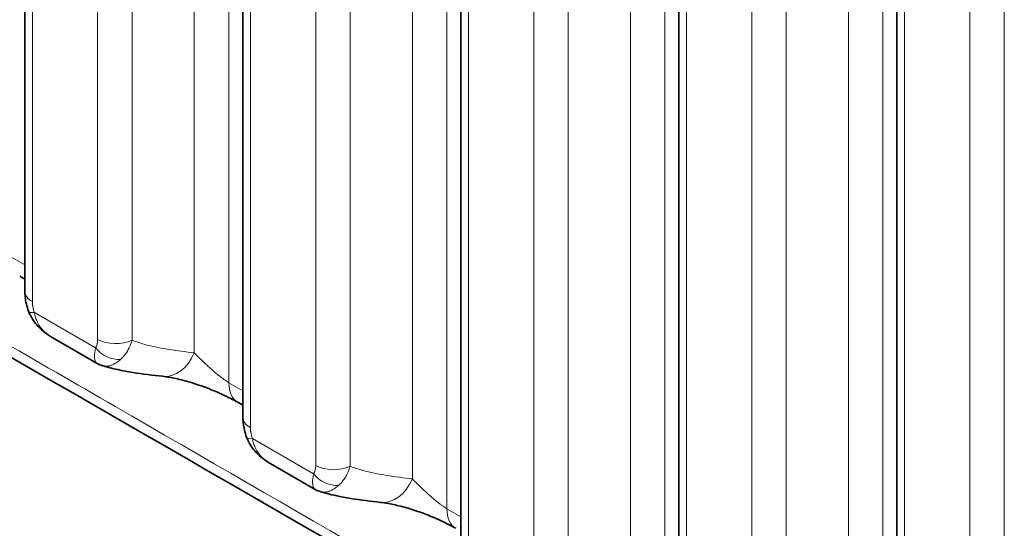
# Model space of a CAD drawing. Header units: millimetres. Extents: x 5 to 415, y 5 to 292.
# Tile 172 of 197: x 364.61 to 370.38, y 248.34 to 251.32. Entities that reach past the tile are written whole.
import ezdxf

# ---------------------------------------------------------------- set-up
doc = ezdxf.new("R2010")
doc.units = ezdxf.units.MM
doc.layers.add('Sichtbar (ISO)', color=7, linetype='Continuous', lineweight=35)
doc.layers.add('Sichtbar schmal (ISO)', color=7, linetype='Continuous', lineweight=18)

msp = doc.modelspace()

# ---------------------------------------------------------------- linework, layer by layer
at = {"layer": 'Sichtbar (ISO)'}
for p, q in [((364.63879606, 257.46845205), (364.63879606, 249.72869425)), ((365.91616699, 256.73096161), (365.91616699, 248.99129277)), ((367.19353791, 255.99347116), (367.19353791, 248.25387751)), ((368.47090884, 255.25598071), (368.47090884, 247.51642137)), ((369.74827976, 254.51849027), (369.74827976, 246.77890741)), ((364.63879606, 249.79841134), (364.60848974, 249.81590873)), ((364.78908802, 249.46398362), (365.0623998, 249.30620474)), ((365.91616699, 249.06092985), (365.88586374, 249.07842491)), ((366.06646218, 248.72657537), (366.33976729, 248.56879985))]:
    msp.add_line(p, q, dxfattribs=at)
for centre, major_axis, ratio, start_param, end_param in [((365.47090319, 249.47880271), (-0.02669664, -0.24857049), 0.7391215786, 6.2831742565, 6.2831981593), ((366.01086091, 249.29493289), (-0.12499717, -0.21650799), 0.5773589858, 6.2827112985, 6.2831853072), ((366.74827412, 248.74136465), (-0.02672506, -0.24856744), 0.739142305, 6.2831742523, 6.2831981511), ((367.28823201, 248.55746754), (-0.12499656, -0.21650833), 0.5773608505, 6.2827120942, 6.2831853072)]:
    msp.add_ellipse(centre, major_axis=major_axis, ratio=ratio, start_param=start_param, end_param=end_param, dxfattribs=at)
for points in [[(370.03124257, 246.18775976), (364.29779739, 249.49796779), (358.5365456, 252.79065145), (352.83366411, 256.1203366)], [(364.78897949, 249.46404636), (364.78901595, 249.46402529), (364.78905243, 249.46400422), (364.78908891, 249.46398316)], [(365.09480662, 249.29224298), (365.0835454, 249.29561382), (365.07260145, 249.30032851), (365.06241757, 249.30619533)], [(365.06243746, 249.30621352), (365.06243166, 249.30621686), (365.06242586, 249.30622021), (365.06242006, 249.30622356)], [(365.44420453, 249.23023243), (365.33115161, 249.2423761), (365.21194434, 249.25718073), (365.09480581, 249.29224311)], [(366.06635411, 248.72663798), (366.06639044, 248.72661698), (366.06642678, 248.72659599), (366.06646313, 248.72657501)], [(366.37216365, 248.55484133), (366.36090614, 248.55821196), (366.34996582, 248.56292559), (366.33978507, 248.56879063)], [(366.33980486, 248.56880866), (366.33979908, 248.56881199), (366.33979331, 248.56881533), (366.33978753, 248.56881866)], [(366.72154703, 248.49279743), (366.60849714, 248.50495385), (366.48929577, 248.51977221), (366.37216328, 248.55484133)]]:
    msp.add_open_spline(points, degree=3, dxfattribs=at)
for points, knots in [([(364.66051357, 249.6114262), (364.65016216, 249.63898744), (364.64342919, 249.66777246), (364.6393706, 249.70691401), (364.6387959, 249.71784989), (364.63879604, 249.72869494)], [0, 0, 0, 0, 0.01781413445, 0.01781413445, 0.02473456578, 0.02473456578, 0.02473456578, 0.02473456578]), ([(364.78897949, 249.46404631), (364.75871945, 249.4815413), (364.73091922, 249.50432201), (364.68809352, 249.55469968), (364.67149468, 249.58218754), (364.66051354, 249.61142626)], [0, 0, 0, 0, 0.02112415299, 0.02112415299, 0.039948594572, 0.039948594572, 0.039948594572, 0.039948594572]), ([(365.88580449, 249.07845909), (365.87395704, 249.08531199), (365.85994654, 249.0929126), (365.82764167, 249.10944633), (365.80855729, 249.11861849), (365.77524138, 249.13365635), (365.76121068, 249.13972661), (365.71946958, 249.15701678), (365.69093018, 249.16783934), (365.63336184, 249.18769016), (365.60380185, 249.19674017), (365.54618509, 249.21225631), (365.51786028, 249.21856876), (365.47481872, 249.22637031), (365.4581914, 249.22873048), (365.44420892, 249.23023196)], [0, 0, 0, 0, 0.0114788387, 0.0114788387, 0.02484384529, 0.02484384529, 0.0340688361, 0.0340688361, 0.05203767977, 0.05203767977, 0.07143248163, 0.07143248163, 0.09272690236, 0.09272690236, 0.10870432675, 0.10870432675, 0.10870432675, 0.10870432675]), ([(365.937887, 248.8740166), (365.92753508, 248.90157777), (365.92080156, 248.9303628), (365.9167418, 248.96950712), (365.91616682, 248.98044573), (365.91616697, 248.99129346)], [0, 0, 0, 0, 0.017814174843, 0.017814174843, 0.024736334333, 0.024736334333, 0.024736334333, 0.024736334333]), ([(366.06635412, 248.72663793), (366.03609377, 248.74413301), (366.00829323, 248.76691384), (365.96546735, 248.81729124), (365.94886846, 248.84477851), (365.93788698, 248.87401666)], [0, 0, 0, 0, 0.021124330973, 0.021124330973, 0.03994851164, 0.03994851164, 0.03994851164, 0.03994851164]), ([(367.1631763, 248.34099339), (367.15132813, 248.34784663), (367.13731694, 248.35544762), (367.10501048, 248.37198241), (367.08592515, 248.38115529), (367.05245979, 248.3962613), (367.03827074, 248.40239758), (366.99635518, 248.41974473), (366.96780741, 248.43056013), (366.91022333, 248.45039591), (366.88065745, 248.45943644), (366.8230502, 248.47492718), (366.79474184, 248.48122358), (366.75190079, 248.48896922), (366.73542539, 248.49130553), (366.72155142, 248.49279696)], [0, 0, 0, 0, 0.01147918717, 0.01147918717, 0.02484479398, 0.02484479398, 0.03417055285, 0.03417055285, 0.0521450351, 0.0521450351, 0.07155337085, 0.07155337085, 0.09286004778, 0.09286004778, 0.1087125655, 0.1087125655, 0.1087125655, 0.1087125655])]:
    msp.add_open_spline(points, degree=3, knots=knots, dxfattribs=at)
at = {"layer": 'Sichtbar schmal (ISO)'}
for p, q in [((365.83408423, 249.19287068), (365.83408434, 257.75967758)), ((365.63160006, 249.3682336), (365.63159887, 257.59508132)), ((364.68273005, 249.667457), (364.68273006, 257.4072148)), ((365.0651687, 257.18641375), (365.06516858, 249.44668008)), ((365.26765209, 257.18130881), (365.26765202, 249.44157552)), ((367.11145529, 248.45540541), (367.11145528, 257.02218713)), ((366.90897098, 248.63079554), (366.9089698, 256.85759087)), ((365.96010098, 248.93005552), (365.96010098, 256.66972435)), ((366.34253962, 256.44892331), (366.34253951, 248.70927806)), ((366.54502302, 256.44381836), (366.54502294, 248.7041735)), ((368.38882639, 247.71793874), (368.38882621, 256.28469668)), ((368.18634191, 247.89334999), (368.18634072, 256.12010042)), ((367.2374719, 248.19264026), (367.23747191, 255.93223391)), ((367.61991055, 255.71143286), (367.61991043, 247.97185714)), ((367.82239394, 255.70632791), (367.82239387, 247.96675258)), ((369.66619732, 246.98045271), (369.66619714, 255.54720623)), ((369.46371283, 247.15587517), (369.46371164, 255.38260995)), ((368.51484283, 247.45518412), (368.51484283, 255.19474346)), ((368.89728147, 254.97394241), (368.89728136, 247.23439011)), ((369.09976486, 254.96883744), (369.09976478, 247.22928555)), ((369.79221375, 246.71767017), (369.79221376, 254.45725301)), ((370.1746524, 254.23645197), (370.17465228, 246.49686536)), ((370.37713579, 254.231347), (370.37713571, 246.4917608)), ((364.55671314, 249.93035274), (364.63879606, 249.88296211)), ((365.05302588, 249.39616669), (364.6948695, 249.60292641)), ((365.83408423, 249.19287068), (365.91616699, 249.14548161)), ((366.33039513, 248.6587607), (365.97224203, 248.86551917)), ((367.11145529, 248.45540541), (367.19353791, 248.40801673))]:
    msp.add_line(p, q, dxfattribs=at)
for centre, major_axis, ratio, start_param, end_param in [((364.78879606, 249.72869425), (-0.15, 0), 0.5773502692, 0, 0.7853982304), ((364.80091149, 249.66423169), (-0.1403966, -0.05280902), 0.225567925, 6.2830740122, 6.917338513), ((364.98196792, 249.51002074), (0.05403374, -0.12854126), 0.4921918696, 0.3168853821, 0.8632183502), ((365.17123463, 249.50791731), (0.15, 0), 0.5773502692, 3.9269905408, 5.4105136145), ((365.15914012, 249.45747399), (-0.12498473, 0.08293851), 0.7854253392, 1.1988132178, 2.3413426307), ((365.47090319, 249.47880271), (-0.02669664, -0.24857049), 0.7391215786, 0.0000128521, 1.1905960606), ((366.01086091, 249.29493289), (-0.12499717, -0.21650799), 0.5773589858, 5.4977802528, 6.2827112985), ((366.06616699, 248.99129277), (-0.15, 0), 0.5773502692, 0, 0.7853982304), ((366.07828409, 248.9268243), (-0.14039577, -0.05281121), 0.2255458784, 6.2830743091, 6.9173348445), ((366.25934233, 248.77261378), (0.05402856, -0.12853923), 0.4921983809, 0.3168812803, 0.8632643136), ((366.44860555, 248.77051529), (0.15, 0), 0.5773502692, 3.9269905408, 5.4105136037), ((366.43650201, 248.72005694), (-0.1249807, 0.08294463), 0.7853372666, 1.1988518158, 2.341328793), ((366.74827412, 248.74136465), (-0.02672506, -0.24856744), 0.739142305, 0.0000128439, 1.1906805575), ((367.28823201, 248.55746754), (-0.12499656, -0.21650833), 0.5773608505, 5.4977782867, 6.2827120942)]:
    msp.add_ellipse(centre, major_axis=major_axis, ratio=ratio, start_param=start_param, end_param=end_param, dxfattribs=at)
for points, knots in [([(369.98113613, 246.27517485), (369.40951864, 246.6051983), (368.83783938, 246.93524772), (368.26611034, 247.26531967), (367.23327624, 247.86159786), (366.20027965, 248.45794958), (365.16719096, 249.05435462), (364.70612691, 249.32052821), (364.24504451, 249.58671241), (363.78395004, 249.85290544), (363.35948276, 250.09795333), (362.93500524, 250.3430087), (362.51052236, 250.58807016), (362.13361729, 250.80566411), (361.75670799, 251.02326285), (361.37979792, 251.24086536), (361.36581623, 251.24893745), (361.35183454, 251.25700955), (361.33785285, 251.26508164), (360.97747526, 251.47313964), (360.61709704, 251.68120096), (360.25672213, 251.8892601), (359.92431746, 252.08117089), (359.59191562, 252.27307983), (359.25951965, 252.4649826), (358.95295944, 252.64196957), (358.64640422, 252.81895128), (358.33985653, 252.99592454), (358.05709581, 253.15916534), (357.77434148, 253.32239894), (357.49159511, 253.48562216), (357.3539004, 253.56511027), (357.21620758, 253.64459592), (357.07851704, 253.72407921), (356.95520123, 253.79526454), (356.8318876, 253.86644775), (356.70857461, 253.93763309), (356.47349385, 254.07333901), (356.23841541, 254.20905265), (356.00333867, 254.34480565), (355.99751167, 254.34817065), (355.99168466, 254.35153567), (355.98585766, 254.35490072), (355.76416482, 254.48292653), (355.542469, 254.6109874), (355.32078841, 254.73897293), (355.18992756, 254.81452441), (355.059072, 254.89004963), (354.92822941, 254.96553789), (354.85607593, 255.00716608), (354.78392838, 255.04878174), (354.71178623, 255.09039874), (354.52704771, 255.19696976), (354.34234459, 255.30354957), (354.15776322, 255.41040363), (354.05646827, 255.46904322), (353.95520996, 255.5277654), (353.85400003, 255.58661013), (353.78821399, 255.62485896), (353.72244744, 255.6631603), (353.65670912, 255.70147558), (353.54374881, 255.76731399), (353.43087214, 255.83319363), (353.31811447, 255.89892084), (353.28235943, 255.9197627), (353.24661643, 255.94058896), (353.21088474, 255.96141696), (353.06836711, 256.04449046), (352.92602524, 256.12759038), (352.78386988, 256.21184179)], [0, 0, 0, 0, 0.0997219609, 0.0997219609, 0.0997219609, 0.2798706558, 0.2798706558, 0.2798706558, 0.3602704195, 0.3602704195, 0.3602704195, 0.4342836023, 0.4342836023, 0.4342836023, 0.5000010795, 0.5000010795, 0.5000010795, 0.5024389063, 0.5024389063, 0.5024389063, 0.5652737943, 0.5652737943, 0.5652737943, 0.6232317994, 0.6232317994, 0.6232317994, 0.6766849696, 0.6766849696, 0.6766849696, 0.725990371, 0.725990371, 0.725990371, 0.7500016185, 0.7500016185, 0.7500016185, 0.7715061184, 0.7715061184, 0.7715061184, 0.8125017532, 0.8125017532, 0.8125017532, 0.8135179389, 0.8135179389, 0.8135179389, 0.852179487, 0.852179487, 0.852179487, 0.875001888, 0.875001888, 0.875001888, 0.8875873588, 0.8875873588, 0.8875873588, 0.9198156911, 0.9198156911, 0.9198156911, 0.9375020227, 0.9375020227, 0.9375020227, 0.9489980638, 0.9489980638, 0.9489980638, 0.9687520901, 0.9687520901, 0.9687520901, 0.9750160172, 0.9750160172, 0.9750160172, 1, 1, 1, 1]), ([(364.6948695, 249.60292641), (364.69251206, 249.60920308), (364.69045363, 249.61559915), (364.68873798, 249.62216805), (364.68860651, 249.62267146), (364.68847708, 249.62317585), (364.68834975, 249.62368125), (364.68704994, 249.62884044), (364.6859623, 249.63410768), (364.68509848, 249.6394122), (364.68477346, 249.64140808), (364.68447999, 249.6434093), (364.68421816, 249.64541236), (364.6838069, 249.64855864), (364.68347542, 249.65170814), (364.68323011, 249.65486228), (364.68290418, 249.6590531), (364.68273006, 249.66325262), (364.68273005, 249.667457)], [0, 0, 0, 0, 0.30960687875, 0.30960687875, 0.30960687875, 0.33333333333, 0.33333333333, 0.33333333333, 0.57553530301, 0.57553530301, 0.57553530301, 0.66666666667, 0.66666666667, 0.66666666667, 0.80980975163, 0.80980975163, 0.80980975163, 0.99999998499, 0.99999998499, 0.99999998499, 0.99999998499]), ([(364.6948695, 249.60292641), (364.69657475, 249.59359681), (364.69879972, 249.58453073), (364.70149117, 249.57582275), (364.70417474, 249.5671403), (364.70732278, 249.55881554), (364.71088377, 249.55091806), (364.71320154, 249.54577777), (364.71569371, 249.5408186), (364.71834269, 249.53605477), (364.72000258, 249.53306969), (364.72172395, 249.53016199), (364.72350584, 249.5273226), (364.7285007, 249.51936343), (364.73396314, 249.51193375), (364.73997002, 249.50488675), (364.74576386, 249.49808967), (364.75206643, 249.4916482), (364.75904384, 249.48552005), (364.7597346, 249.48491336), (364.76043201, 249.48430985), (364.76113605, 249.48370971), (364.76918231, 249.4768508), (364.77810188, 249.47043393), (364.78781017, 249.46472795), (364.7881987, 249.4644996), (364.78858847, 249.4642724), (364.78897949, 249.46404636)], [0, 0, 0, 0, 0.12597455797, 0.12597455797, 0.12597455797, 0.25157969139, 0.25157969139, 0.25157969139, 0.33333333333, 0.33333333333, 0.33333333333, 0.38456135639, 0.38456135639, 0.38456135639, 0.52816039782, 0.52816039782, 0.52816039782, 0.66666666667, 0.66666666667, 0.66666666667, 0.68037873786, 0.68037873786, 0.68037873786, 0.83709065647, 0.83709065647, 0.83709065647, 0.84336223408, 0.84336223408, 0.84336223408, 0.84336223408]), ([(365.26765195, 249.44157556), (365.26282655, 249.42597283), (365.25698162, 249.41118125), (365.25016834, 249.39737628), (365.24335506, 249.3835713), (365.23556091, 249.37076506), (365.22704421, 249.35933911), (365.21852751, 249.34791316), (365.20929499, 249.33785258), (365.19945404, 249.32926785)], [0.00000010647, 0.00000010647, 0.00000010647, 0.00000010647, 0.33333333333, 0.33333333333, 0.33333333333, 0.66666666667, 0.66666666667, 0.66666666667, 1, 1, 1, 1]), ([(365.63160003, 249.36823354), (365.58098312, 249.37367022), (365.53094618, 249.37952079), (365.48217969, 249.38722496), (365.43329302, 249.39494812), (365.38568307, 249.40453403), (365.34018559, 249.41739419), (365.31533048, 249.42441965), (365.29110582, 249.43242227), (365.26765197, 249.44157558)], [0, 0, 0, 0, 0.39214039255, 0.39214039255, 0.39214039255, 0.78524716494, 0.78524716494, 0.78524716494, 0.99999997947, 0.99999997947, 0.99999997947, 0.99999997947]), ([(365.06242006, 249.30622356), (365.05880743, 249.30831135), (365.05583887, 249.31149861), (365.05357911, 249.31550611), (365.04933375, 249.3230349), (365.0473377, 249.33306292), (365.04706461, 249.34644227), (365.04679153, 249.35982162), (365.04855787, 249.37681522), (365.05302589, 249.3961667)], [0.15590326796, 0.15590326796, 0.15590326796, 0.15590326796, 0.33333333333, 0.33333333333, 0.33333333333, 0.66666666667, 0.66666666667, 0.66666666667, 1, 1, 1, 1]), ([(365.09480662, 249.29224298), (365.09617065, 249.29183468), (365.10203702, 249.29029202), (365.11292233, 249.2890153), (365.12794029, 249.29027503), (365.143767, 249.29445995), (365.16065309, 249.30175559), (365.17928784, 249.31291192), (365.19249001, 249.32318101), (365.19945404, 249.32926785)], [0.2100640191, 0.2100640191, 0.2100640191, 0.2100640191, 0.24713170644, 0.36750208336, 0.48799913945, 0.60653100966, 0.7268903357, 0.85586429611, 1, 1, 1, 1]), ([(365.83408422, 249.19287068), (365.83065617, 249.19484974), (365.82340937, 249.1992814), (365.8113152, 249.20740275), (365.79764965, 249.21729327), (365.78207726, 249.22928997), (365.76457861, 249.24348885), (365.74520784, 249.25989923), (365.72411333, 249.27843173), (365.70153779, 249.29892324), (365.67787067, 249.32113977), (365.65374655, 249.34476096), (365.63880928, 249.36034819), (365.63160012, 249.36823366)], [0, 0, 0, 0, 0.05980281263, 0.12047792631, 0.18639444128, 0.25816435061, 0.33665247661, 0.42248169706, 0.51655540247, 0.61997618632, 0.73401507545, 0.86019390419, 0.99999969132, 0.99999969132, 0.99999969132, 0.99999969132]), ([(365.97224203, 248.86551917), (365.96988448, 248.87179582), (365.96782563, 248.87819214), (365.96610964, 248.88476211), (365.96597822, 248.88526527), (365.96584885, 248.88576943), (365.96572158, 248.8862746), (365.96442162, 248.89143412), (365.96333385, 248.89670218), (365.96246993, 248.90200733), (365.96214479, 248.90400395), (365.96185122, 248.90600588), (365.9615893, 248.90800959), (365.96117806, 248.91115563), (365.96084659, 248.91430474), (365.96060127, 248.91745838), (365.96027519, 248.92165014), (365.96010098, 248.92585044), (365.96010098, 248.93005552)], [0, 0, 0, 0, 0.30962092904, 0.30962092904, 0.30962092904, 0.33333333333, 0.33333333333, 0.33333333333, 0.57551876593, 0.57551876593, 0.57551876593, 0.66666666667, 0.66666666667, 0.66666666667, 0.80977821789, 0.80977821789, 0.80977821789, 0.99999998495, 0.99999998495, 0.99999998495, 0.99999998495]), ([(365.97224203, 248.86551917), (365.97394733, 248.85618986), (365.9761723, 248.84712406), (365.9788637, 248.83841637), (365.98154722, 248.8297342), (365.98469517, 248.8214097), (365.98825601, 248.81351248), (365.99057365, 248.80837243), (365.99306566, 248.80341349), (365.99571446, 248.79864988), (365.99737427, 248.79566487), (365.99909555, 248.79275724), (366.00087735, 248.78991791), (366.00587187, 248.78195904), (366.01133391, 248.77452963), (366.01734031, 248.76748285), (366.0231337, 248.76068597), (366.02943577, 248.75424465), (366.0364126, 248.74811659), (366.03710331, 248.74750991), (366.03780067, 248.7469064), (366.03850466, 248.74630625), (366.04655027, 248.73944741), (366.05546913, 248.7330305), (366.06517662, 248.72732438), (366.06556785, 248.72709441), (366.06596035, 248.72686561), (366.06635411, 248.72663798)], [0, 0, 0, 0, 0.12597492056, 0.12597492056, 0.12597492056, 0.25158057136, 0.25158057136, 0.25158057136, 0.33333333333, 0.33333333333, 0.33333333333, 0.38456200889, 0.38456200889, 0.38456200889, 0.52816060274, 0.52816060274, 0.52816060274, 0.66666666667, 0.66666666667, 0.66666666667, 0.68037890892, 0.68037890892, 0.68037890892, 0.8370908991, 0.8370908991, 0.8370908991, 0.84340672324, 0.84340672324, 0.84340672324, 0.84340672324]), ([(366.54502288, 248.70417354), (366.540197, 248.68856969), (366.53435127, 248.6737768), (366.5275374, 248.65997127), (366.52072353, 248.64616573), (366.5129292, 248.63335953), (366.50441059, 248.621932), (366.49589199, 248.61050446), (366.48665552, 248.60044117), (366.4768132, 248.59185659)], [0.000000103, 0.000000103, 0.000000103, 0.000000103, 0.33333333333, 0.33333333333, 0.33333333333, 0.66666666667, 0.66666666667, 0.66666666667, 1, 1, 1, 1]), ([(366.90897096, 248.63079548), (366.85835036, 248.63623841), (366.80830972, 248.64209535), (366.75953951, 248.64980583), (366.71064849, 248.65753542), (366.6630342, 248.66712774), (366.61753239, 248.67999417), (366.59268594, 248.68701994), (366.56846937, 248.69502197), (366.54502289, 248.70417355)], [0, 0, 0, 0, 0.39217469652, 0.39217469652, 0.39217469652, 0.78532086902, 0.78532086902, 0.78532086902, 0.99999998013, 0.99999998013, 0.99999998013, 0.99999998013]), ([(366.33978753, 248.56881866), (366.33617432, 248.57090681), (366.3332054, 248.57409483), (366.33094552, 248.57810337), (366.32670096, 248.58563232), (366.32470551, 248.59566025), (366.32443295, 248.6090391), (366.32416038, 248.62241794), (366.32592707, 248.63941053), (366.33039512, 248.6587607)], [0.15586141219, 0.15586141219, 0.15586141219, 0.15586141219, 0.33333333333, 0.33333333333, 0.33333333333, 0.66666666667, 0.66666666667, 0.66666666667, 1, 1, 1, 1]), ([(367.11145528, 248.45540541), (367.10802736, 248.45738434), (367.10078065, 248.46181589), (367.08868645, 248.46993742), (367.07502054, 248.47982865), (367.05944769, 248.49182657), (367.04194857, 248.50602716), (367.02257743, 248.52243979), (367.00148273, 248.54097511), (366.97890723, 248.5614701), (366.95524042, 248.58369086), (366.93111687, 248.60731711), (366.91618001, 248.62290812), (366.90897104, 248.63079561)], [0, 0, 0, 0, 0.05979862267, 0.12047283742, 0.18638933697, 0.25815958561, 0.33664837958, 0.42247832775, 0.51655278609, 0.61997450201, 0.73401441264, 0.86019394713, 0.99999968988, 0.99999968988, 0.99999968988, 0.99999968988]), ([(366.37216362, 248.55484128), (366.37352939, 248.55443236), (366.37491237, 248.55406865), (366.37631201, 248.5537505), (366.38085112, 248.55271869), (366.38556541, 248.55216573), (366.39043737, 248.55209985), (366.39531447, 248.55203389), (366.4003496, 248.55245618), (366.4055215, 248.55337284), (366.41060906, 248.55427455), (366.41582896, 248.55565465), (366.42115855, 248.55751615), (366.42657028, 248.55940633), (366.43209513, 248.561793), (366.43770459, 248.56467488), (366.44371551, 248.567763), (366.44982356, 248.5714197), (366.45599158, 248.57563892), (366.46288354, 248.58035334), (366.4698501, 248.58577159), (366.47681291, 248.59185661)], [0.2100095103, 0.2100095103, 0.2100095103, 0.2100095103, 0.24712608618, 0.24712608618, 0.24712608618, 0.36749766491, 0.36749766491, 0.36749766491, 0.48799627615, 0.48799627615, 0.48799627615, 0.60652981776, 0.60652981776, 0.60652981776, 0.72689017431, 0.72689017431, 0.72689017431, 0.85586446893, 0.85586446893, 0.85586446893, 0.99997662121, 0.99997662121, 0.99997662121, 0.99997662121])]:
    msp.add_open_spline(points, degree=3, knots=knots, dxfattribs=at)

doc.saveas('drawing.dxf')
